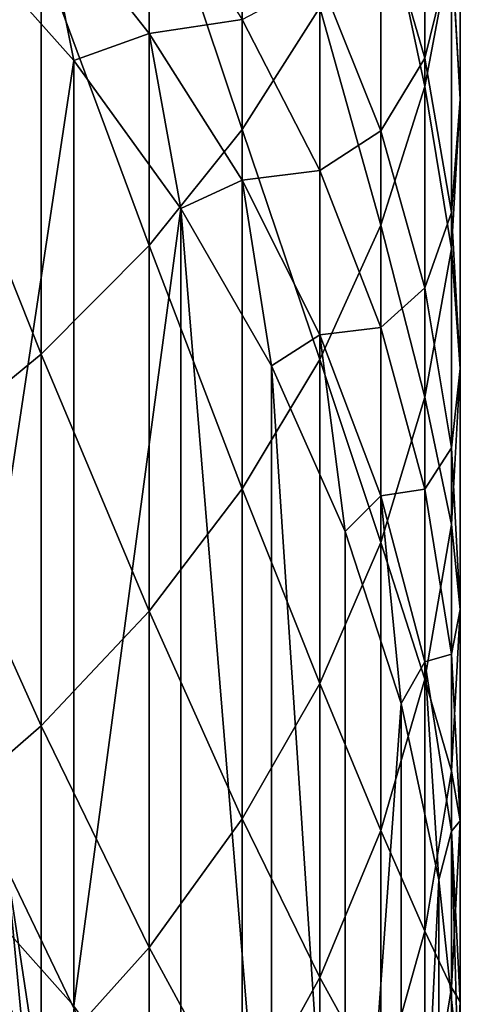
# Model space of a CAD drawing. Header units: metres. Extents: x -22 to 72, y -222 to 22.
# Tile 11 of 256: x 9 to 12, y -203 to -197. Entities that reach past the tile are written whole.
import ezdxf

# ---------------------------------------------------------------- set-up
doc = ezdxf.new("R2010")
doc.units = ezdxf.units.M
doc.layers.add('solid_509499_SW0002', color=7, linetype='CONTINUOUS')

msp = doc.modelspace()

# ---------------------------------------------------------------- linework, layer by layer
at = {"layer": 'solid_509499_SW0002'}
for points in [[(8.485281, -197.01886, 280.053894), (9.276126, -196.40683, 279.431976), (8.485281, -194.201797, 282.650177)], [(10.583055, -197.548203, 275.396942), (10.583055, -195.034866, 278.037872), (9.977635, -195.743362, 278.757813)], [(10.583055, -197.548203, 275.396942), (11.086555, -196.753418, 274.688721), (10.583055, -195.034866, 278.037872)], [(11.769423, -197.268707, 270.558044), (11.769423, -195.072784, 273.19104), (11.483284, -195.925613, 273.95105)], [(11.769423, -197.268707, 270.558044), (11.942217, -196.350159, 269.841644), (11.769423, -195.072784, 273.19104)], [(11.769423, -197.084, 262.517151), (11.483284, -196.099167, 261.938354), (11.769423, -195.414902, 265.155334)], [(11.769423, -197.084, 262.517151), (11.769423, -195.414902, 265.155334), (11.942217, -196.378372, 265.810059)], [(12, -197.351212, 266.47113), (12, -195.422684, 269.118317), (11.942217, -196.350159, 269.841644)], [(12, -197.351212, 266.47113), (11.942217, -196.378372, 265.810059), (12, -195.422684, 269.118317)], [(9.977635, -198.302307, 276.06897), (9.977635, -195.743362, 278.757813), (9.276126, -196.40683, 279.431976)], [(9.977635, -198.302307, 276.06897), (10.583055, -197.548203, 275.396942), (9.977635, -195.743362, 278.757813)], [(9.977635, -196.923126, 252.607101), (9.276126, -196.02977, 252.296295), (9.977635, -195.903152, 255.255981)], [(9.977635, -196.923126, 252.607101), (9.977635, -195.903152, 255.255981), (10.583055, -196.833389, 255.649628)], [(11.483284, -198.169479, 271.260559), (11.483284, -195.925613, 273.95105), (11.086555, -196.753418, 274.688721)], [(11.483284, -198.169479, 271.260559), (11.769423, -197.268707, 270.558044), (11.483284, -195.925613, 273.95105)], [(9.489309, -197.099365, 249.767746), (8.697514, -196.210571, 249.521255), (9.276126, -196.02977, 252.296295)], [(9.489309, -197.099365, 249.767746), (9.276126, -196.02977, 252.296295), (9.977635, -196.923126, 252.607101)], [(11.483284, -197.556198, 259.262299), (11.086555, -196.565552, 258.764282), (11.483284, -196.099167, 261.938354)], [(11.483284, -197.556198, 259.262299), (11.483284, -196.099167, 261.938354), (11.769423, -197.084, 262.517151)], [(8.697567, -202.357117, 227.357773), (8.697514, -196.210571, 249.521255), (9.489309, -197.099365, 249.767746)], [(9.276126, -199.008469, 276.698242), (9.276126, -196.40683, 279.431976), (8.485281, -197.01886, 280.053894)], [(9.276126, -199.008469, 276.698242), (9.977635, -198.302307, 276.06897), (9.276126, -196.40683, 279.431976)], [(11.942217, -198.324066, 267.132202), (11.942217, -196.350159, 269.841644), (11.769423, -197.268707, 270.558044)], [(11.942217, -198.088272, 263.107391), (11.769423, -197.084, 262.517151), (11.942217, -196.378372, 265.810059)], [(11.942217, -198.324066, 267.132202), (12, -197.351212, 266.47113), (11.942217, -196.350159, 269.841644)], [(11.942217, -198.088272, 263.107391), (11.942217, -196.378372, 265.810059), (12, -197.351212, 266.47113)], [(11.086555, -197.813782, 256.064484), (10.583055, -196.833389, 255.649628), (11.086555, -196.565552, 258.764282)], [(11.086555, -197.813782, 256.064484), (11.086555, -196.565552, 258.764282), (11.483284, -197.556198, 259.262299)], [(11.086555, -199.043793, 271.942474), (11.086555, -196.753418, 274.688721), (10.583055, -197.548203, 275.396942)], [(11.086555, -199.043793, 271.942474), (11.483284, -198.169479, 271.260559), (11.086555, -196.753418, 274.688721)], [(10.583055, -197.877121, 252.93898), (9.977635, -196.923126, 252.607101), (10.583055, -196.833389, 255.649628)], [(10.583055, -197.877121, 252.93898), (10.583055, -196.833389, 255.649628), (11.086555, -197.813782, 256.064484)], [(10.183731, -198.060776, 250.034363), (9.489309, -197.099365, 249.767746), (9.977635, -196.923126, 252.607101)], [(10.183731, -198.060776, 250.034363), (9.977635, -196.923126, 252.607101), (10.583055, -197.877121, 252.93898)], [(8.485281, -199.659912, 277.278748), (9.276126, -199.008469, 276.698242), (8.485281, -197.01886, 280.053894)], [(8.697567, -202.357117, 227.357773), (9.489309, -197.099365, 249.767746), (9.489309, -203.24585, 227.604248)], [(9.489309, -203.24585, 227.604248), (9.489309, -197.099365, 249.767746), (10.183731, -198.060776, 250.034363)], [(11.769423, -198.576813, 259.775391), (11.483284, -197.556198, 259.262299), (11.769423, -197.084, 262.517151)], [(11.769423, -198.576813, 259.775391), (11.769423, -197.084, 262.517151), (11.942217, -198.088272, 263.107391)], [(11.769423, -199.287537, 267.786926), (11.769423, -197.268707, 270.558044), (11.483284, -198.169479, 271.260559)], [(11.769423, -199.287537, 267.786926), (11.942217, -198.324066, 267.132202), (11.769423, -197.268707, 270.558044)], [(12, -199.10231, 263.703369), (12, -197.351212, 266.47113), (11.942217, -198.324066, 267.132202)], [(12, -199.10231, 263.703369), (11.942217, -198.088272, 263.107391), (12, -197.351212, 266.47113)], [(10.583055, -199.883224, 272.597168), (10.583055, -197.548203, 275.396942), (9.977635, -198.302307, 276.06897)], [(10.583055, -199.883224, 272.597168), (11.086555, -199.043793, 271.942474), (10.583055, -197.548203, 275.396942)], [(11.483284, -198.8349, 256.496582), (11.086555, -197.813782, 256.064484), (11.483284, -197.556198, 259.262299)], [(11.483284, -198.8349, 256.496582), (11.483284, -197.556198, 259.262299), (11.769423, -198.576813, 259.775391)], [(11.086555, -198.882568, 253.288773), (10.583055, -197.877121, 252.93898), (11.086555, -197.813782, 256.064484)], [(11.086555, -198.882568, 253.288773), (11.086555, -197.813782, 256.064484), (11.483284, -198.8349, 256.496582)], [(10.773655, -199.084961, 250.318405), (10.183731, -198.060776, 250.034363), (10.583055, -197.877121, 252.93898)], [(10.773655, -199.084961, 250.318405), (10.583055, -197.877121, 252.93898), (11.086555, -198.882568, 253.288773)], [(9.489309, -203.24585, 227.604248), (10.183731, -198.060776, 250.034363), (10.183717, -204.207245, 227.870865)], [(10.183717, -204.207245, 227.870865), (10.183731, -198.060776, 250.034363), (10.773621, -205.231384, 228.154877)], [(10.773621, -205.231384, 228.154877), (10.183731, -198.060776, 250.034363), (10.773655, -199.084961, 250.318405)], [(11.942217, -199.617569, 260.298615), (11.769423, -198.576813, 259.775391), (11.942217, -198.088272, 263.107391)], [(11.942217, -199.617569, 260.298615), (11.942217, -198.088272, 263.107391), (12, -199.10231, 263.703369)], [(11.483284, -200.232376, 268.428986), (11.483284, -198.169479, 271.260559), (11.086555, -199.043793, 271.942474)], [(11.483284, -200.232376, 268.428986), (11.769423, -199.287537, 267.786926), (11.483284, -198.169479, 271.260559)], [(9.977635, -200.679718, 273.218353), (9.977635, -198.302307, 276.06897), (9.276126, -199.008469, 276.698242)], [(9.977635, -200.679718, 273.218353), (10.583055, -199.883224, 272.597168), (9.977635, -198.302307, 276.06897)], [(11.942217, -200.116348, 264.299347), (11.942217, -198.324066, 267.132202), (11.769423, -199.287537, 267.786926)], [(11.942217, -200.116348, 264.299347), (12, -199.10231, 263.703369), (11.942217, -198.324066, 267.132202)], [(11.769423, -199.886917, 256.941772), (11.483284, -198.8349, 256.496582), (11.769423, -198.576813, 259.775391)], [(11.769423, -199.886917, 256.941772), (11.769423, -198.576813, 259.775391), (11.942217, -199.617569, 260.298615)], [(11.483284, -199.929794, 253.653091), (11.086555, -198.882568, 253.288773), (11.483284, -198.8349, 256.496582)], [(11.483284, -199.929794, 253.653091), (11.483284, -198.8349, 256.496582), (11.769423, -199.886917, 256.941772)], [(11.253026, -200.161392, 250.616928), (10.773655, -199.084961, 250.318405), (11.086555, -198.882568, 253.288773)], [(11.253026, -200.161392, 250.616928), (11.086555, -198.882568, 253.288773), (11.483284, -199.929794, 253.653091)], [(9.276126, -201.425568, 273.800049), (9.276126, -199.008469, 276.698242), (8.485281, -199.659912, 277.278748)], [(9.276126, -201.425568, 273.800049), (9.977635, -200.679718, 273.218353), (9.276126, -199.008469, 276.698242)], [(11.086555, -201.149445, 269.052155), (11.086555, -199.043793, 271.942474), (10.583055, -199.883224, 272.597168)], [(10.773621, -205.231384, 228.154877), (10.773655, -199.084961, 250.318405), (11.25301, -206.307846, 228.453415)], [(11.25301, -206.307846, 228.453415), (10.773655, -199.084961, 250.318405), (11.253026, -200.161392, 250.616928)], [(11.086555, -201.149445, 269.052155), (11.483284, -200.232376, 268.428986), (11.086555, -199.043793, 271.942474)], [(12, -200.668457, 260.826904), (12, -199.10231, 263.703369), (11.942217, -200.116348, 264.299347)], [(12, -200.668457, 260.826904), (11.942217, -199.617569, 260.298615), (12, -199.10231, 263.703369)], [(11.769423, -201.120621, 264.889587), (11.769423, -199.287537, 267.786926), (11.483284, -200.232376, 268.428986)], [(11.769423, -201.120621, 264.889587), (11.942217, -200.116348, 264.299347), (11.769423, -199.287537, 267.786926)], [(8.485281, -202.113617, 274.33667), (9.276126, -201.425568, 273.800049), (8.485281, -199.659912, 277.278748)], [(11.942217, -200.959702, 257.395721), (11.769423, -199.886917, 256.941772), (11.942217, -199.617569, 260.298615)], [(11.942217, -200.959702, 257.395721), (11.942217, -199.617569, 260.298615), (12, -200.668457, 260.826904)], [(10.583055, -202.029953, 269.650482), (10.583055, -199.883224, 272.597168), (9.977635, -200.679718, 273.218353)], [(10.583055, -202.029953, 269.650482), (11.086555, -201.149445, 269.052155), (10.583055, -199.883224, 272.597168)], [(11.616925, -201.279053, 250.92688), (11.253026, -200.161392, 250.616928), (11.483284, -199.929794, 253.653091)], [(11.769423, -201.008698, 254.028442), (11.483284, -199.929794, 253.653091), (11.769423, -199.886917, 256.941772)], [(11.616925, -201.279053, 250.92688), (11.483284, -199.929794, 253.653091), (11.769423, -201.008698, 254.028442)], [(11.769423, -201.008698, 254.028442), (11.769423, -199.886917, 256.941772), (11.942217, -200.959702, 257.395721)], [(11.942217, -201.71933, 261.355225), (11.942217, -200.116348, 264.299347), (11.769423, -201.120621, 264.889587)], [(11.942217, -201.71933, 261.355225), (12, -200.668457, 260.826904), (11.942217, -200.116348, 264.299347)], [(11.25301, -206.307846, 228.453415), (11.253026, -200.161392, 250.616928), (11.616925, -201.279053, 250.92688)], [(11.483284, -202.105469, 265.468384), (11.483284, -200.232376, 268.428986), (11.086555, -201.149445, 269.052155)], [(11.483284, -202.105469, 265.468384), (11.769423, -201.120621, 264.889587), (11.483284, -200.232376, 268.428986)], [(9.977635, -202.865402, 270.218201), (9.977635, -200.679718, 273.218353), (9.276126, -201.425568, 273.800049)], [(9.977635, -202.865402, 270.218201), (10.583055, -202.029953, 269.650482), (9.977635, -200.679718, 273.218353)], [(12, -202.042908, 257.854095), (12, -200.668457, 260.826904), (11.942217, -201.71933, 261.355225)], [(12, -202.042908, 257.854095), (11.942217, -200.959702, 257.395721), (12, -200.668457, 260.826904)], [(11.86162, -202.426437, 251.245071), (11.616925, -201.279053, 250.92688), (11.769423, -201.008698, 254.028442)], [(11.942217, -202.108902, 254.411194), (11.769423, -201.008698, 254.028442), (11.942217, -200.959702, 257.395721)], [(11.86162, -202.426437, 251.245071), (11.769423, -201.008698, 254.028442), (11.942217, -202.108902, 254.411194)], [(11.942217, -202.108902, 254.411194), (11.942217, -200.959702, 257.395721), (12, -202.042908, 257.854095)], [(11.769423, -202.760101, 261.878448), (11.769423, -201.120621, 264.889587), (11.483284, -202.105469, 265.468384)], [(11.769423, -202.760101, 261.878448), (11.942217, -201.71933, 261.355225), (11.769423, -201.120621, 264.889587)], [(11.086555, -203.061371, 266.030212), (11.086555, -201.149445, 269.052155), (10.583055, -202.029953, 269.650482)], [(11.086555, -203.061371, 266.030212), (11.483284, -202.105469, 265.468384), (11.086555, -201.149445, 269.052155)], [(11.25301, -206.307846, 228.453415), (11.616925, -201.279053, 250.92688), (11.616932, -207.425552, 228.763382)], [(11.616932, -207.425552, 228.763382), (11.616925, -201.279053, 250.92688), (11.86162, -202.426437, 251.245071)], [(9.276126, -203.647736, 270.749847), (9.276126, -201.425568, 273.800049), (8.485281, -202.113617, 274.33667)], [(9.276126, -203.647736, 270.749847), (9.977635, -202.865402, 270.218201), (9.276126, -201.425568, 273.800049)], [(11.942217, -203.126129, 258.312469), (11.942217, -201.71933, 261.355225), (11.769423, -202.760101, 261.878448)], [(11.942217, -203.126129, 258.312469), (12, -202.042908, 257.854095), (11.942217, -201.71933, 261.355225)], [(10.583055, -203.979156, 266.569611), (10.583055, -202.029953, 269.650482), (9.977635, -202.865402, 270.218201)], [(10.583055, -203.979156, 266.569611), (11.086555, -203.061371, 266.030212), (10.583055, -202.029953, 269.650482)], [(12, -203.219803, 254.797668), (12, -202.042908, 257.854095), (11.942217, -203.126129, 258.312469)], [(12, -203.219803, 254.797668), (11.942217, -202.108902, 254.411194), (12, -202.042908, 257.854095)], [(11.483284, -203.780716, 262.391541), (11.483284, -202.105469, 265.468384), (11.086555, -203.061371, 266.030212)], [(11.483284, -203.780716, 262.391541), (11.769423, -202.760101, 261.878448), (11.483284, -202.105469, 265.468384)], [(11.984598, -203.591797, 251.568253), (11.86162, -202.426437, 251.245071), (11.942217, -202.108902, 254.411194)], [(11.984598, -203.591797, 251.568253), (11.942217, -202.108902, 254.411194), (12, -203.219803, 254.797668)], [(8.485281, -204.369446, 271.240265), (9.276126, -203.647736, 270.749847), (8.485281, -202.113617, 274.33667)], [(8.697567, -202.357117, 227.357773), (9.489309, -203.24585, 227.604248), (8.697567, -218.290833, 231.776581)], [(9.302683, -204.940735, 232.87384), (9.055966, -202.356857, 240.329483), (9.055965, -204.461365, 232.740891)], [(9.055966, -202.356857, 240.329483), (9.521989, -203.327499, 240.598663), (9.055966, -211.610123, 242.895645)], [(9.521994, -205.432022, 233.010086), (9.521989, -203.327499, 240.598663), (9.055966, -202.356857, 240.329483)], [(9.521994, -205.432022, 233.010086), (9.055966, -202.356857, 240.329483), (9.302683, -204.940735, 232.87384)], [(11.616932, -207.425552, 228.763382), (11.86162, -202.426437, 251.245071), (11.861629, -208.572983, 229.081589)], [(11.861629, -208.572983, 229.081589), (11.86162, -202.426437, 251.245071), (11.984598, -203.591797, 251.568253)], [(11.769423, -204.198914, 258.766449), (11.769423, -202.760101, 261.878448), (11.483284, -203.780716, 262.391541)], [(11.769423, -204.198914, 258.766449), (11.942217, -203.126129, 258.312469), (11.769423, -202.760101, 261.878448)], [(9.977635, -204.849976, 267.081421), (9.977635, -202.865402, 270.218201), (9.276126, -203.647736, 270.749847)], [(9.977635, -204.849976, 267.081421), (10.583055, -203.979156, 266.569611), (9.977635, -202.865402, 270.218201)], [(11.086555, -204.771362, 262.889557), (11.086555, -203.061371, 266.030212), (10.583055, -203.979156, 266.569611)], [(11.086555, -204.771362, 262.889557), (11.483284, -203.780716, 262.391541), (11.086555, -203.061371, 266.030212)], [(8.483801, -203.545013, 232.486771), (8.798017, -203.095276, 231.713455), (9.418036, -204.015289, 231.968597)], [(8.798017, -203.095276, 231.713455), (8.79806, -204.057388, 228.2444), (9.418024, -204.977325, 228.499527)], [(9.418036, -204.015289, 231.968597), (8.798017, -203.095276, 231.713455), (9.418024, -204.977325, 228.499527)], [(11.942217, -204.330704, 255.184143), (11.942217, -203.126129, 258.312469), (11.769423, -204.198914, 258.766449)], [(11.942217, -204.330704, 255.184143), (12, -203.219803, 254.797668), (11.942217, -203.126129, 258.312469)], [(11.984598, -204.763168, 251.893112), (12, -203.219803, 254.797668), (11.942217, -204.330704, 255.184143)], [(11.984598, -204.763168, 251.893112), (11.984598, -203.591797, 251.568253), (12, -203.219803, 254.797668)]]:
    msp.add_3dface(points, dxfattribs=at)

doc.saveas('drawing.dxf')
